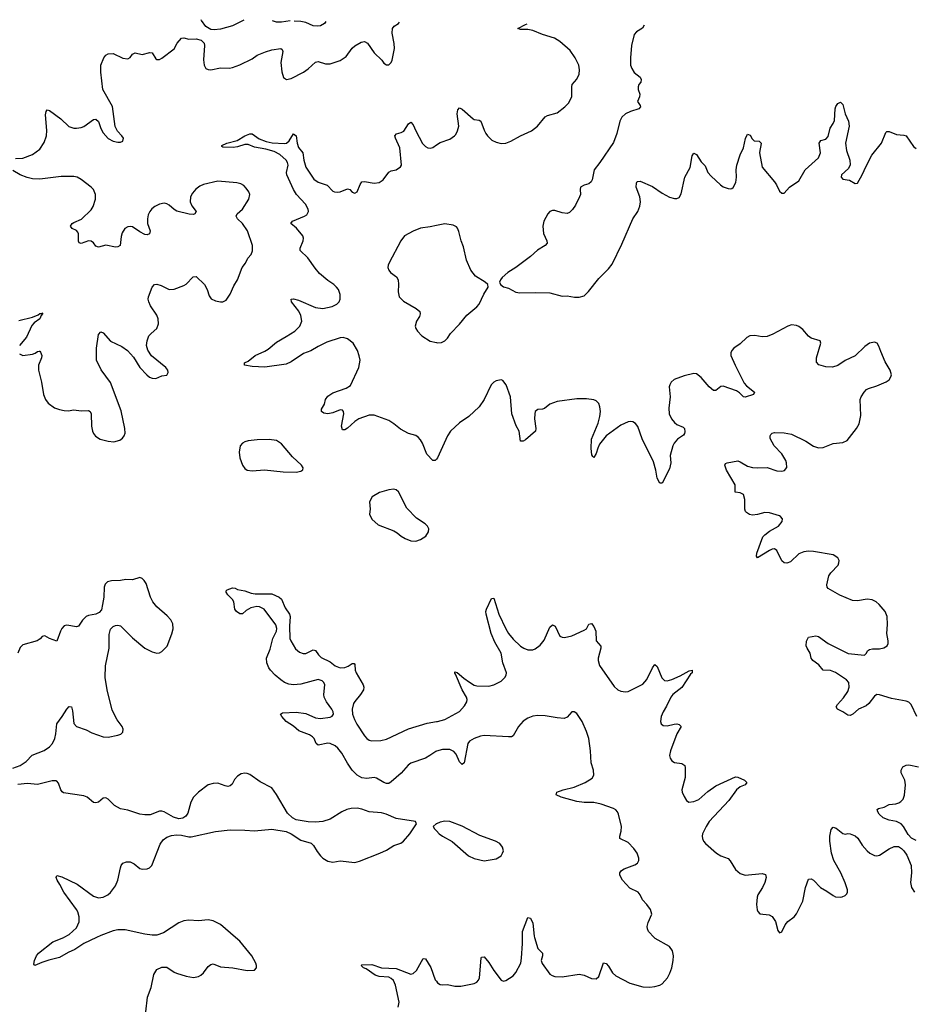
# Model space of a CAD drawing. Header units: inches. Extents: x 1694897 to 1849880, y 907231 to 1017944.
# Tile 68 of 171: x 1746585 to 1753916, y 1009452 to 1017522. Entities that reach past the tile are written whole.
import ezdxf

# ---------------------------------------------------------------- set-up
doc = ezdxf.new("R2010")
doc.units = ezdxf.units.IN
doc.header["$MEASUREMENT"] = 0
for name, color, linetype in [('B7040', 7, 'Continuous'), ('B7041', 7, 'Continuous'), ('B7050', 7, 'Continuous'), ('B7051', 7, 'Continuous')]:
    doc.layers.add(name, color=color, linetype=linetype)

msp = doc.modelspace()

# ---------------------------------------------------------------- linework, layer by layer
at = {"layer": 'B7040', "color": 6}
for points, elevation in [([(1747214.4, 1010000), (1747111.9, 1009950), (1747037.8, 1009902.2), (1746982.4, 1009877.6), (1746910, 1009835.3), (1746825, 1009815), (1746765.1, 1009794.9), (1746709.7, 1009769.7), (1746702, 1009782), (1746705.3, 1009810), (1746722.8, 1009850), (1746739.8, 1009870), (1746856.3, 1009963.7), (1746946, 1010000)], 800), ([(1747618.3, 1009390), (1747631.8, 1009510), (1747661.7, 1009590), (1747683.5, 1009696.5), (1747710, 1009738.3), (1747750, 1009757.2), (1747790, 1009756), (1747850, 1009714.8), (1747870, 1009706), (1747950, 1009682.2), (1748010, 1009671.9), (1748050, 1009680.2), (1748070, 1009691.3), (1748090, 1009710.3), (1748130, 1009762.9), (1748150, 1009777.8), (1748170, 1009782.7), (1748230, 1009760.2), (1748331.1, 1009751.1), (1748450, 1009730.3), (1748507.8, 1009732.2), (1748525.1, 1009750), (1748526.3, 1009770), (1748519.8, 1009790), (1748486.6, 1009850), (1748390, 1009969.8), (1748354.8, 1010000)], 800), ([(1749686.6, 1009430), (1749694.3, 1009470), (1749665.9, 1009610), (1749648.5, 1009648.5), (1749630, 1009664.7), (1749610, 1009674.2), (1749530, 1009679.5), (1749498.9, 1009690), (1749423.3, 1009743.3), (1749403, 1009750), (1749384.2, 1009770), (1749390, 1009774.9), (1749470, 1009778), (1749550, 1009750.1), (1749670, 1009746.2), (1749790, 1009698.5), (1749810, 1009704), (1749836.1, 1009730), (1749890, 1009827.8), (1749910, 1009824), (1749952.8, 1009752.8), (1749990, 1009652.9), (1750000, 1009640.6)], 700)]:
    msp.add_lwpolyline(points, dxfattribs=dict(at, elevation=elevation))
at = {"layer": 'B7041', "color": 6}
for points, elevation in [([(1746550, 1016383.1), (1746610, 1016386.2), (1746690, 1016416.6), (1746750, 1016461.1), (1746786.2, 1016513.8), (1746805.4, 1016570), (1746807.7, 1016612.3), (1746797.8, 1016742.2), (1746801.6, 1016770), (1746810, 1016783.5), (1746830, 1016777.7), (1746923.4, 1016710), (1746987.5, 1016647.5), (1747030, 1016632.8), (1747050, 1016631.3), (1747090, 1016637.3), (1747110, 1016646), (1747190, 1016704.5), (1747210, 1016705.5), (1747230, 1016687.5), (1747250.1, 1016630.1), (1747270, 1016593.6), (1747310, 1016546.9), (1747350, 1016526.9), (1747390, 1016518), (1747410, 1016517.6), (1747430, 1016525.5), (1747435.1, 1016550), (1747422.6, 1016570), (1747387.6, 1016607.6), (1747366.8, 1016646.8), (1747344.8, 1016810), (1747266, 1016950), (1747250.6, 1017090.6), (1747251, 1017150), (1747275.1, 1017210), (1747290, 1017229.7), (1747310, 1017242.6), (1747350, 1017245.1), (1747430, 1017205.8), (1747470, 1017200.8), (1747490, 1017212.3), (1747510, 1017238.8), (1747530, 1017250.5), (1747590, 1017235.1), (1747651.8, 1017251.8), (1747670, 1017248.6), (1747701.9, 1017201.9), (1747710, 1017196.2), (1747730, 1017196.3), (1747750, 1017206.4), (1747850, 1017283.7), (1747874.5, 1017330), (1747910, 1017369.6), (1747930, 1017372.8), (1747970, 1017363.1), (1748030, 1017364.4), (1748073.4, 1017353.4), (1748095.4, 1017330), (1748099.6, 1017310), (1748091.6, 1017191.6), (1748096, 1017150), (1748110, 1017122.3), (1748130, 1017112.2), (1748150, 1017111), (1748230, 1017126.9), (1748304.2, 1017124.2), (1748330, 1017129.1), (1748390, 1017151.6), (1748490, 1017201.6), (1748530.4, 1017229.6), (1748600.6, 1017259.4), (1748650, 1017274.4), (1748725.1, 1017285.1), (1748736.8, 1017276.8), (1748740.5, 1017260.5), (1748723.9, 1017170), (1748733.1, 1017093.1), (1748746.8, 1017046.8), (1748770.2, 1017030.2), (1748810, 1017039.8), (1748910, 1017092.1), (1748950, 1017119.9), (1749010, 1017174.2), (1749030, 1017178), (1749090, 1017161.1), (1749130, 1017159), (1749210, 1017186.4), (1749259.6, 1017220.4), (1749310.6, 1017289.4), (1749330, 1017306.4), (1749383.4, 1017336.6), (1749410, 1017342.8), (1749436.4, 1017330), (1749490, 1017249.6), (1749551.3, 1017190), (1749570, 1017165.7), (1749590, 1017150.3), (1749610, 1017152), (1749628, 1017172), (1749636.5, 1017190), (1749655.7, 1017284.3), (1749654.4, 1017325.6), (1749638.1, 1017410), (1749640.8, 1017450), (1749652.9, 1017467.1), (1749688.7, 1017491.3), (1749697.3, 1017499.9)], 800), ([(1748421.5, 1017516.4), (1748410, 1017512.1), (1748330, 1017471.7), (1748230, 1017443), (1748177.5, 1017437.5), (1748150, 1017442.2), (1748110, 1017466.2), (1748074.6, 1017514.6), (1748071.6, 1017521.5)], 800), ([(1748801.5, 1017510.9), (1748730, 1017501.9), (1748690, 1017502.4), (1748655.9, 1017513)], 800), ([(1749093.4, 1017507.1), (1749082.2, 1017490), (1749050, 1017472.3), (1749028.2, 1017468.2), (1748990, 1017470.2), (1748930, 1017498.5), (1748890, 1017506.9), (1748834.1, 1017510.5)], 800), ([(1750000, 1013919.1), (1749990, 1013908.3), (1749970, 1013908.1), (1749921.8, 1013961.8), (1749886.6, 1014050), (1749870, 1014077.3), (1749850, 1014098.8), (1749830, 1014113.1), (1749771.2, 1014131.2), (1749704.8, 1014164.8), (1749650, 1014209.9), (1749610, 1014235.5), (1749490, 1014281.2), (1749450, 1014281.4), (1749364.6, 1014250), (1749330, 1014228.3), (1749270, 1014172.7), (1749250, 1014159.4), (1749230, 1014159.1), (1749223.4, 1014190), (1749240.6, 1014290), (1749237.8, 1014310), (1749230, 1014320.7), (1749210, 1014324.2), (1749150, 1014299.6), (1749110.3, 1014290.3), (1749077.2, 1014297.2), (1749058.1, 1014310), (1749057, 1014330), (1749082, 1014370), (1749091.5, 1014410), (1749110, 1014435.7), (1749150, 1014462.2), (1749259.6, 1014500.4), (1749296.5, 1014523.5), (1749364.4, 1014670), (1749374.4, 1014730), (1749367.9, 1014767.9), (1749352.4, 1014810), (1749317.8, 1014870), (1749270, 1014906.7), (1749236.8, 1014916.8), (1749210, 1014915.2), (1749101.8, 1014878.2), (1749030, 1014842.8), (1748972, 1014808), (1748910, 1014785.5), (1748810, 1014717.1), (1748770, 1014697.7), (1748593.5, 1014673.5), (1748490, 1014678), (1748427.3, 1014690), (1748426.2, 1014710), (1748456.4, 1014723.6), (1748513.5, 1014770), (1748595.1, 1014804.9), (1748620, 1014820), (1748690, 1014879.4), (1748770, 1014923.8), (1748840.8, 1014970), (1748881, 1015010), (1748895.7, 1015050), (1748890, 1015097.4), (1748873.6, 1015133.6), (1748812.1, 1015210), (1748808.8, 1015231.2), (1748830, 1015233.4), (1748870, 1015222.1), (1749010, 1015163.3), (1749070, 1015153.4), (1749146.9, 1015170), (1749184.6, 1015190), (1749201.7, 1015210), (1749209.9, 1015230), (1749211.4, 1015270), (1749196.5, 1015310), (1749181.3, 1015330), (1749159.6, 1015350), (1749110, 1015383.3), (1749042.6, 1015442.6), (1749005.2, 1015485.2), (1748946.7, 1015570), (1748882.9, 1015630), (1748882.4, 1015650), (1748908.4, 1015710), (1748911.5, 1015730), (1748905, 1015750), (1748853.8, 1015813.8), (1748807.5, 1015850), (1748821.3, 1015870), (1748918.9, 1015910), (1748937.2, 1015922.8), (1748951.4, 1015948.6), (1748949.9, 1015970), (1748927.1, 1016010), (1748852.1, 1016090), (1748828.1, 1016130), (1748774.9, 1016250), (1748771.8, 1016270), (1748784.7, 1016330), (1748780.5, 1016350), (1748768.8, 1016370), (1748716.3, 1016416.3), (1748670, 1016441.5), (1748601.4, 1016461.4), (1748510, 1016476.4), (1748458.1, 1016498.1), (1748430, 1016498.3), (1748370, 1016479), (1748333.7, 1016473.7), (1748250, 1016478), (1748242.4, 1016482.4), (1748240.7, 1016490), (1748281.6, 1016510), (1748367.9, 1016532.1), (1748430.8, 1016570), (1748470, 1016587.1), (1748490, 1016586.4), (1748546.2, 1016546.2), (1748603.6, 1016523.6), (1748653.4, 1016513.4), (1748753.7, 1016506.3), (1748770.2, 1016509.8), (1748792.2, 1016527.8), (1748830, 1016586.2), (1748850, 1016570.4), (1748857.8, 1016510), (1748870, 1016473.9), (1748905.7, 1016430), (1748912.1, 1016370), (1748930, 1016312.5), (1748995.6, 1016215.6), (1749030, 1016188.9), (1749104.1, 1016164.1), (1749150, 1016115.3), (1749163.7, 1016110), (1749190, 1016107.9), (1749210, 1016112), (1749270, 1016135.9), (1749289, 1016129), (1749310, 1016109.2), (1749330, 1016099.7), (1749350, 1016110.2), (1749375.9, 1016170), (1749390, 1016191.7), (1749410, 1016195.6), (1749490, 1016180.9), (1749530, 1016186.1), (1749564.2, 1016210), (1749610, 1016273.1), (1749630, 1016283.2), (1749670, 1016292.2), (1749705.5, 1016314.5), (1749714.2, 1016330), (1749699.7, 1016470), (1749663.9, 1016550), (1749660.2, 1016570), (1749673.4, 1016586.6), (1749710, 1016596.3), (1749731.5, 1016608.5), (1749770, 1016669.2), (1749790, 1016682.8), (1749810, 1016660.8), (1749830.9, 1016610.9), (1749886.2, 1016506.2), (1749910, 1016482.3), (1749930, 1016472.3), (1749951, 1016469), (1749970, 1016475.1), (1750000, 1016495.3)], 700), ([(1746583.4, 1014783.4), (1746610, 1014770.6), (1746690, 1014780.5), (1746711.9, 1014788.1), (1746730, 1014801.5), (1746744.2, 1014804.2), (1746750, 1014805.2), (1746756.5, 1014796.5), (1746765.5, 1014770), (1746764.4, 1014750), (1746739.1, 1014690), (1746738.7, 1014650), (1746764.7, 1014550), (1746781.4, 1014450), (1746796.1, 1014410), (1746817.7, 1014377.7), (1746870, 1014340.7), (1746910, 1014326), (1746950, 1014318.1), (1746983, 1014317), (1747030, 1014323.8), (1747090, 1014316.6), (1747150, 1014319.6), (1747162.6, 1014310), (1747170.8, 1014290.8), (1747174, 1014190), (1747181.5, 1014150), (1747190.1, 1014130), (1747207.4, 1014107.4), (1747243.7, 1014083.7), (1747310, 1014066.3), (1747357.6, 1014062.4), (1747405.4, 1014074.6), (1747428.8, 1014091.2), (1747441, 1014110), (1747448, 1014132), (1747447.5, 1014170), (1747416.1, 1014316.1), (1747330, 1014546.8), (1747252.9, 1014652.9), (1747214.1, 1014730), (1747213.6, 1014830), (1747230, 1014942.3), (1747250, 1014963.5), (1747270, 1014955.7), (1747330, 1014886.2), (1747422.2, 1014842.2), (1747469.2, 1014809.2), (1747516.5, 1014756.5), (1747570, 1014671.8), (1747628.1, 1014610), (1747650, 1014593), (1747670, 1014583.2), (1747700.4, 1014579.6), (1747750, 1014602.4), (1747790.9, 1014609.1), (1747803, 1014630), (1747799.8, 1014650), (1747783.9, 1014670), (1747666, 1014766), (1747634.4, 1014814.4), (1747622.9, 1014850), (1747628.8, 1014890), (1747644.4, 1014930), (1747661.3, 1014950), (1747709.9, 1014990), (1747722.5, 1015030), (1747719.5, 1015070), (1747710, 1015101), (1747657.7, 1015177.7), (1747643, 1015210), (1747639.1, 1015230), (1747639.9, 1015250), (1747670, 1015329.4), (1747689.4, 1015350.6), (1747710, 1015352.9), (1747743, 1015343), (1747810, 1015309.5), (1747850, 1015313.1), (1747930, 1015341.8), (1747950, 1015354.6), (1748007, 1015413), (1748030, 1015416.4), (1748100.1, 1015350), (1748122.1, 1015310), (1748138.5, 1015258.5), (1748154.6, 1015234.6), (1748190, 1015216.3), (1748230, 1015209.3), (1748250, 1015209.3), (1748276.2, 1015223.8), (1748310, 1015272.1), (1748339.9, 1015340.1), (1748370.9, 1015389.1), (1748406.8, 1015490), (1748434.5, 1015525.5), (1748454.1, 1015565.9), (1748481.8, 1015598.2), (1748493, 1015627), (1748493, 1015670), (1748451.2, 1015790), (1748411.2, 1015850), (1748369.1, 1015890), (1748359.7, 1015910), (1748367.9, 1015930), (1748411.5, 1015970), (1748463.9, 1016050), (1748469.9, 1016089.9), (1748463.2, 1016110), (1748441.8, 1016141.8), (1748421.7, 1016161.7), (1748396.2, 1016176.2), (1748363.8, 1016183.8), (1748210, 1016197.2), (1748090, 1016169.5), (1748062.5, 1016157.5), (1748027.1, 1016132.9), (1748000.4, 1016099.6), (1747986, 1016070), (1747981.1, 1016030), (1747995.1, 1015995.1), (1748030.5, 1015950), (1748021.3, 1015930), (1748010, 1015925.5), (1747973.3, 1015926.7), (1747872.2, 1015952.2), (1747850, 1015964.9), (1747810, 1016002.7), (1747790, 1016013.4), (1747770, 1016017), (1747730.8, 1016009.2), (1747691.5, 1015990), (1747668.5, 1015971.5), (1747650.3, 1015949.7), (1747638.1, 1015921.9), (1747631.4, 1015890), (1747631.7, 1015850), (1747652.9, 1015790), (1747650, 1015766), (1747630, 1015758.1), (1747610, 1015761.7), (1747570, 1015781.9), (1747510, 1015823.9), (1747490, 1015827.6), (1747470, 1015823.4), (1747446.5, 1015810), (1747424.2, 1015775.8), (1747415.7, 1015744.3), (1747407.3, 1015670), (1747390, 1015660.4), (1747370, 1015658.5), (1747290, 1015674.9), (1747230, 1015656.8), (1747210, 1015666.5), (1747190, 1015692.3), (1747170, 1015707.2), (1747150, 1015709.1), (1747090, 1015687.4), (1747071.8, 1015691.8), (1747067.2, 1015707.2), (1747065.8, 1015765.8), (1747060.1, 1015780.1), (1747050, 1015793.2), (1747015.3, 1015810), (1747002.3, 1015830), (1747016.3, 1015850), (1747030, 1015858.8), (1747092.3, 1015887.7), (1747170, 1015964.1), (1747188.2, 1015990), (1747206, 1016050), (1747205.6, 1016090), (1747190, 1016129.9), (1747171.2, 1016150), (1747090, 1016211.6), (1747055.2, 1016230), (1747030, 1016236.5), (1746924, 1016236), (1746750, 1016213.2), (1746690, 1016217.1), (1746647.5, 1016227.5), (1746590, 1016251.3), (1746530, 1016284.6)], 800), ([(1750000, 1015833.8), (1749950, 1015823.2), (1749870, 1015811.9), (1749810, 1015789.1), (1749739.5, 1015750), (1749707.5, 1015710), (1749613.4, 1015530), (1749605, 1015510), (1749603.1, 1015490), (1749609.1, 1015470), (1749623.8, 1015450), (1749673.3, 1015413.3), (1749687.4, 1015390), (1749690.4, 1015350), (1749685.2, 1015290), (1749695, 1015250), (1749730, 1015215.3), (1749835.1, 1015155.1), (1749863.5, 1015130), (1749867.3, 1015110), (1749861.5, 1015090), (1749837.2, 1015050), (1749826.4, 1015010), (1749831.6, 1014990), (1749844.1, 1014970), (1749879.4, 1014930), (1749950, 1014888.1), (1750000, 1014876.4)], 700), ([(1746577.4, 1015057.4), (1746690, 1015082.2), (1746737.2, 1015102.8), (1746750, 1015113.1), (1746766.3, 1015113.7), (1746770, 1015119.3), (1746774.5, 1015114.5), (1746761.9, 1015098.1), (1746750, 1015069.9), (1746702.7, 1015037.3), (1746683.8, 1015016.2), (1746641, 1014919), (1746584.4, 1014850)], 800), ([(1746530, 1011388.1), (1746590, 1011410.6), (1746638.3, 1011441.7), (1746687.1, 1011492.9), (1746786.5, 1011533.5), (1746830, 1011562.2), (1746854.2, 1011590), (1746873.8, 1011630), (1746882.2, 1011670), (1746889.6, 1011750.4), (1746933.2, 1011810), (1746970, 1011870.2), (1746990, 1011891.7), (1747010.2, 1011890), (1747018, 1011858), (1747030, 1011753.4), (1747050, 1011727.8), (1747130, 1011701.7), (1747176.5, 1011676.5), (1747270, 1011643.2), (1747310, 1011641.3), (1747390, 1011657.3), (1747413.6, 1011666.4), (1747430, 1011682.4), (1747433.4, 1011706.6), (1747423.7, 1011730), (1747383.2, 1011783.2), (1747343.5, 1011863.5), (1747301.1, 1012030), (1747286.2, 1012130), (1747286.9, 1012226.9), (1747318.6, 1012370), (1747317.2, 1012482.8), (1747330, 1012527.3), (1747350, 1012548.9), (1747370, 1012557.8), (1747390, 1012559), (1747410, 1012552.9), (1747510, 1012456.6), (1747610, 1012370.3), (1747670, 1012339.6), (1747710, 1012328.9), (1747730, 1012332.2), (1747750, 1012344.4), (1747793.8, 1012386.2), (1747832.5, 1012487.5), (1747842.8, 1012530), (1747840.4, 1012570), (1747823.2, 1012603.2), (1747794.5, 1012634.5), (1747708.4, 1012708.4), (1747677.3, 1012750), (1747658.1, 1012790), (1747620.3, 1012900.3), (1747606.1, 1012926.1), (1747590, 1012942), (1747570, 1012949.1), (1747510, 1012931.3), (1747454.4, 1012934.4), (1747410, 1012924.9), (1747336.3, 1012923.7), (1747305.8, 1012914.2), (1747285.7, 1012894.3), (1747277.4, 1012870), (1747273.4, 1012790), (1747264.8, 1012730), (1747254.4, 1012685.6), (1747237.3, 1012662.7), (1747210, 1012649.4), (1747150, 1012638.6), (1747130, 1012629.9), (1747099.4, 1012600.6), (1747066.7, 1012550), (1747050, 1012544.9), (1746970, 1012558.7), (1746950, 1012554), (1746930, 1012531.2), (1746919.3, 1012510), (1746890, 1012429.4), (1746830, 1012449.8), (1746790, 1012470.9), (1746770, 1012466.2), (1746753.2, 1012446.8), (1746728.9, 1012430), (1746610, 1012397.3), (1746590, 1012377.4), (1746569.8, 1012330.2)], 800), ([(1750000, 1011526.4), (1749995, 1011525), (1749946.2, 1011490), (1749910, 1011470.5), (1749790, 1011428.1), (1749767.7, 1011412.3), (1749710, 1011347.4), (1749630, 1011275.7), (1749610, 1011262.7), (1749590, 1011262.7), (1749570, 1011268.9), (1749510, 1011305.2), (1749490, 1011310.4), (1749430, 1011303.4), (1749390, 1011307.1), (1749351.2, 1011330), (1749310, 1011371.2), (1749270, 1011427.2), (1749225.2, 1011510), (1749191.2, 1011551.2), (1749170, 1011569.6), (1749130, 1011590.7), (1749110, 1011592.3), (1749030, 1011575.8), (1749015.8, 1011590), (1748999.4, 1011630), (1748984.8, 1011644.8), (1748959.8, 1011659.8), (1748873.5, 1011693.5), (1748830, 1011730.6), (1748770, 1011769.8), (1748733.6, 1011810), (1748722.5, 1011830), (1748739.5, 1011840.5), (1748850, 1011845.8), (1748930, 1011836.3), (1749010, 1011799.7), (1749050, 1011793.1), (1749130, 1011804.7), (1749145.7, 1011814.3), (1749155.9, 1011830), (1749154.2, 1011850), (1749144.1, 1011870), (1749098.2, 1011930), (1749079.2, 1011970), (1749076.8, 1011990), (1749084.6, 1012070), (1749077.2, 1012090), (1749063.3, 1012103.3), (1749030, 1012112.7), (1748890, 1012076.8), (1748830, 1012071.4), (1748790, 1012074.9), (1748754.1, 1012090), (1748725.9, 1012110), (1748677.6, 1012150), (1748639.6, 1012190), (1748625.8, 1012210), (1748609.2, 1012250), (1748606.3, 1012290), (1748636.9, 1012363.1), (1748659, 1012450), (1748689.3, 1012510), (1748691.2, 1012531.2), (1748683.1, 1012563.1), (1748589.5, 1012689.5), (1748550.9, 1012710.9), (1748527.9, 1012712.1), (1748478.5, 1012701.5), (1748440.8, 1012679.2), (1748410, 1012652.4), (1748390, 1012651.1), (1748361, 1012670), (1748348, 1012690), (1748339.5, 1012750), (1748330, 1012769), (1748290, 1012809.3), (1748277.2, 1012830), (1748278, 1012842), (1748286, 1012850), (1748330, 1012864.7), (1748350, 1012862), (1748370, 1012851.3), (1748430, 1012842), (1748482.5, 1012822.5), (1748515.6, 1012815.6), (1748650, 1012816.1), (1748710, 1012788.4), (1748730, 1012772.6), (1748760.7, 1012700.7), (1748795, 1012650), (1748800.9, 1012630), (1748795.6, 1012550), (1748799.9, 1012450), (1748805.7, 1012430), (1748846.4, 1012366.4), (1748877.4, 1012337.4), (1748907, 1012327), (1748930, 1012327.2), (1748990, 1012356.5), (1749010, 1012351.8), (1749034.9, 1012314.9), (1749055.7, 1012295.7), (1749130, 1012258.1), (1749170, 1012226.2), (1749210, 1012210.3), (1749250, 1012212), (1749276.9, 1012223.1), (1749310, 1012246.4), (1749325.1, 1012245.1), (1749330, 1012237.3), (1749333.8, 1012190), (1749341.4, 1012170), (1749399.4, 1012070), (1749405.9, 1012050), (1749401.3, 1012030), (1749378, 1011990), (1749330, 1011934.2), (1749321.5, 1011918.5), (1749310.7, 1011870), (1749313.5, 1011830), (1749327.5, 1011787.5), (1749347.3, 1011747.3), (1749410, 1011652.3), (1749430.1, 1011630), (1749450, 1011617.6), (1749470, 1011611.9), (1749544.8, 1011615.2), (1749590, 1011624.8), (1749770, 1011709.7), (1749923.6, 1011756.4), (1750000, 1011768.7)], 700), ([(1746946, 1010000), (1746950, 1010001.6), (1746990, 1010025.2), (1747050, 1010079.2), (1747072.7, 1010127.3), (1747073.4, 1010170), (1747061.2, 1010210), (1747050.4, 1010230.4), (1746946.1, 1010370), (1746914.9, 1010434.9), (1746891.5, 1010470), (1746884.2, 1010490), (1746890, 1010508), (1746930, 1010496.3), (1747055.6, 1010435.6), (1747190, 1010337.5), (1747230, 1010325.4), (1747270, 1010330.8), (1747307.7, 1010350), (1747330, 1010369.4), (1747370, 1010422.6), (1747388.3, 1010470), (1747409.9, 1010570.1), (1747417.2, 1010590), (1747431.1, 1010608.9), (1747459.4, 1010620.6), (1747490, 1010619.4), (1747523.5, 1010603.5), (1747570, 1010564.6), (1747590, 1010558.9), (1747630, 1010561.4), (1747650, 1010569.4), (1747667.3, 1010590), (1747736.7, 1010763.4), (1747761.1, 1010798.9), (1747790, 1010822.7), (1747830, 1010836.6), (1747870, 1010841), (1747910, 1010838.3), (1747970, 1010824.7), (1747990, 1010825.4), (1748190, 1010867), (1748310, 1010881.4), (1748430, 1010879.7), (1748510, 1010873.4), (1748650, 1010886.2), (1748767.4, 1010867.4), (1748810, 1010847.9), (1748890, 1010797.4), (1748972.8, 1010772.8), (1748992.5, 1010752.5), (1749023.1, 1010703.1), (1749050.1, 1010670.1), (1749070.3, 1010650), (1749110, 1010626.4), (1749150, 1010618), (1749210, 1010627), (1749330, 1010615.2), (1749370, 1010625.6), (1749536.3, 1010690), (1749590, 1010714.2), (1749650, 1010752.5), (1749708.4, 1010771.6), (1749730, 1010789.1), (1749782.8, 1010850), (1749838, 1010930), (1749828.7, 1010950), (1749670, 1010973.7), (1749588.8, 1011010), (1749550, 1011022.5), (1749450, 1011029), (1749389.6, 1011050.4), (1749350, 1011059.2), (1749302.4, 1011057.6), (1749266, 1011050), (1749225.5, 1011030), (1749130.2, 1010970), (1749070, 1010950.9), (1749010, 1010945.8), (1748950, 1010947.2), (1748850, 1010965.3), (1748820.6, 1010980.6), (1748778.9, 1011018.9), (1748690, 1011171), (1748650, 1011225.1), (1748555.4, 1011275.4), (1748470, 1011335.3), (1748450, 1011344.2), (1748430, 1011346.6), (1748398.8, 1011341.2), (1748370, 1011323.1), (1748346.5, 1011293.5), (1748324.9, 1011255.1), (1748310, 1011242), (1748290, 1011238), (1748270, 1011241.8), (1748210, 1011263.2), (1748170, 1011262.5), (1748130, 1011249.8), (1748048.9, 1011190), (1748010.2, 1011150), (1747987.8, 1011110), (1747962, 1011018), (1747945.7, 1010994.3), (1747921.7, 1010978.3), (1747890, 1010972.1), (1747845.2, 1010985.2), (1747770, 1011029.8), (1747750, 1011035.6), (1747730, 1011036), (1747654.9, 1011005.1), (1747610, 1011004), (1747570, 1011009.8), (1747470, 1011043.9), (1747410, 1011054.7), (1747362.1, 1011082.1), (1747310, 1011133.3), (1747290, 1011143.9), (1747270, 1011141), (1747230, 1011109.3), (1747210, 1011102.7), (1747190, 1011106.5), (1747136.8, 1011150), (1747110, 1011161.1), (1746944.5, 1011184.5), (1746932.6, 1011192.6), (1746921.4, 1011210), (1746903.5, 1011263.5), (1746890, 1011280.8), (1746883.1, 1011283.1), (1746850, 1011283), (1746730, 1011254.8), (1746650, 1011261.3), (1746570, 1011254.8)], 800), ([(1750000, 1010931.2), (1749997.3, 1010930), (1749974, 1010910), (1749984.4, 1010890), (1750000, 1010873.4)], 800), ([(1748354.8, 1010000), (1748230, 1010107), (1748170, 1010135.6), (1748130, 1010143.4), (1748050, 1010136.5), (1747970, 1010141.7), (1747930, 1010137.4), (1747890, 1010119.4), (1747763.3, 1010036.7), (1747710, 1010017.4), (1747670, 1010017.9), (1747610, 1010026.8), (1747450, 1010063.4), (1747390, 1010062.2), (1747350, 1010053.9), (1747250, 1010017.3), (1747214.4, 1010000)], 800)]:
    msp.add_lwpolyline(points, dxfattribs=dict(at, elevation=elevation))
at = {"layer": 'B7041', "color": 6, "elevation": 800}
for points in [[(1748630, 1014081.7), (1748530, 1014078.3), (1748458, 1014070), (1748430, 1014062.6), (1748410, 1014051.3), (1748391.6, 1014028.4), (1748382.8, 1013977.2), (1748390.1, 1013930), (1748410.9, 1013870), (1748430, 1013842.9), (1748450, 1013828.8), (1748490, 1013823.9), (1748590, 1013832.4), (1748743.1, 1013816.9), (1748850, 1013813.7), (1748890, 1013820.5), (1748906.3, 1013833.7), (1748907, 1013850), (1748894, 1013870), (1748820, 1013940), (1748730, 1014045.8), (1748690, 1014074.1)], [(1749650, 1013672.9), (1749610, 1013668.7), (1749532.3, 1013647.7), (1749473, 1013610), (1749452.4, 1013570), (1749458, 1013510), (1749450.4, 1013470), (1749470, 1013428.2), (1749522.7, 1013382.7), (1749650, 1013332.9), (1749677, 1013317), (1749710, 1013288.8), (1749744, 1013270), (1749790, 1013250.4), (1749830, 1013248.7), (1749870, 1013261.3), (1749912, 1013290), (1749934.6, 1013325.4), (1749938, 1013350), (1749927.6, 1013370), (1749907.6, 1013390), (1749836, 1013436), (1749757.8, 1013517.8), (1749690, 1013652.6), (1749669.8, 1013669.8)]]:
    msp.add_lwpolyline(points, close=True, dxfattribs=at)
at = {"layer": 'B7050', "color": 6, "elevation": 700}
for points in [[(1750000, 1009640.6), (1750010, 1009628.3), (1750030, 1009615.6), (1750050, 1009611.8), (1750090, 1009613.2), (1750150, 1009601.6), (1750200.5, 1009599.5), (1750310, 1009623.5), (1750330, 1009632.6), (1750345.6, 1009650), (1750352.8, 1009670), (1750367.5, 1009830), (1750370, 1009837.6), (1750390, 1009841.3), (1750430, 1009795), (1750469.6, 1009730), (1750530, 1009649.1), (1750550, 1009640.7), (1750570, 1009646.2), (1750630, 1009686.4), (1750650, 1009713.9), (1750690.3, 1009789.7), (1750697.3, 1009830), (1750705.3, 1009950), (1750705.7, 1010000)], [(1750803.4, 1010000), (1750830, 1009910.2), (1750868.1, 1009870), (1750868.4, 1009850), (1750859.2, 1009810), (1750865.5, 1009785.5), (1750930, 1009699), (1750947.3, 1009687.3), (1750970, 1009680.1), (1751030, 1009678.1), (1751170, 1009698), (1751210, 1009690.1), (1751270, 1009663.9), (1751310, 1009661), (1751330, 1009679.6), (1751370, 1009791.2), (1751390, 1009787.8), (1751410, 1009764.2), (1751443.4, 1009710), (1751470, 1009685.1), (1751584.6, 1009624.6), (1751690, 1009595.3), (1751750, 1009593.5), (1751790, 1009597.9), (1751830, 1009609.5), (1751850, 1009621.1), (1751893.1, 1009670), (1751913.6, 1009706.4), (1751928.9, 1009750), (1751939.5, 1009810), (1751941.3, 1009850), (1751934.5, 1009890), (1751910, 1009924.9), (1751791.9, 1009991.9), (1751784.5, 1010000)]]:
    msp.add_lwpolyline(points, dxfattribs=at)
at = {"layer": 'B7051', "color": 6}
for points, elevation in [([(1750000, 1016495.3), (1750030, 1016515.5), (1750110, 1016543.3), (1750149.2, 1016570), (1750158.2, 1016581.8), (1750173.7, 1016610), (1750184.7, 1016650), (1750170.7, 1016749.3), (1750176.7, 1016783.3), (1750190, 1016799.3), (1750210, 1016787.5), (1750300.2, 1016710), (1750310, 1016704.3), (1750350, 1016698.6), (1750363.2, 1016690), (1750390, 1016615.3), (1750403.5, 1016590), (1750418, 1016570), (1750454.8, 1016534.8), (1750490, 1016517.1), (1750530, 1016507.8), (1750570, 1016510.9), (1750610, 1016526.9), (1750689.8, 1016570), (1750779.2, 1016610), (1750828.7, 1016650), (1750890, 1016724.9), (1750910, 1016736.1), (1750990, 1016758.9), (1751053.5, 1016806.5), (1751081.3, 1016838.7), (1751109.8, 1016890), (1751108.6, 1016970), (1751112.8, 1016990), (1751150, 1017033.2), (1751170, 1017074), (1751172.5, 1017110), (1751166.9, 1017150), (1751138, 1017210), (1751095, 1017270), (1751010, 1017342.9), (1750967.5, 1017370), (1750870, 1017399.9), (1750790, 1017434.2), (1750750, 1017440.4), (1750690, 1017440.9), (1750666.3, 1017450), (1750730, 1017483), (1750743.1, 1017487.4)], 700), ([(1751702.9, 1017475.7), (1751687.3, 1017452.7), (1751639, 1017421), (1751620.9, 1017399.1), (1751597.9, 1017310), (1751589.4, 1017210), (1751591.5, 1017150), (1751600.8, 1017120.8), (1751620.2, 1017090), (1751668.6, 1017050), (1751677.5, 1017030), (1751674.6, 1017010), (1751659.7, 1016990), (1751652, 1016970), (1751651.8, 1016950), (1751666, 1016910), (1751664, 1016890), (1751648.7, 1016850), (1751670, 1016819.1), (1751672.9, 1016807.1), (1751658, 1016790), (1751590, 1016768.3), (1751550.3, 1016750), (1751518.3, 1016721.7), (1751502.7, 1016690), (1751478.5, 1016590), (1751450, 1016516.2), (1751340.2, 1016350), (1751293.4, 1016290), (1751277.4, 1016210), (1751268.2, 1016191.8), (1751250, 1016176.8), (1751210, 1016165.8), (1751181.8, 1016150), (1751177.4, 1016130), (1751179.8, 1016090), (1751172.9, 1016070), (1751139.5, 1016000.5), (1751115, 1015965), (1751090, 1015941.5), (1751070, 1015934.2), (1751030, 1015938.7), (1750970, 1015957.6), (1750950, 1015957.8), (1750930, 1015948.9), (1750913.4, 1015930), (1750880.5, 1015870), (1750870.9, 1015830), (1750877.3, 1015770), (1750904.2, 1015710), (1750906.7, 1015690), (1750891.3, 1015670), (1750827.7, 1015632.3), (1750770, 1015580.7), (1750650.1, 1015489.9), (1750584.6, 1015450), (1750539.5, 1015410), (1750523.7, 1015390), (1750515.8, 1015370), (1750524.4, 1015350), (1750550, 1015331.6), (1750590, 1015322), (1750649.5, 1015289.5), (1750683, 1015283), (1750810, 1015286.8), (1750930, 1015284.2), (1751030, 1015254.6), (1751070, 1015257.8), (1751132.7, 1015247.3), (1751170, 1015246.8), (1751210, 1015259), (1751246.4, 1015293.6), (1751330, 1015399.7), (1751410, 1015478.8), (1751441.3, 1015518.7), (1751519, 1015681), (1751609.3, 1015890), (1751651.5, 1015950), (1751668, 1015992), (1751672.9, 1016030), (1751665.8, 1016070), (1751637.9, 1016150), (1751638.9, 1016181.1), (1751645.4, 1016194.6), (1751670, 1016196.8), (1751770, 1016153.2), (1751850, 1016099.2), (1751910, 1016067.8), (1751950, 1016056.6), (1751970, 1016055.9), (1751990, 1016063.2), (1752004.7, 1016095.3), (1752035.8, 1016230), (1752078.1, 1016310), (1752095.3, 1016404.7), (1752110, 1016428.5), (1752130, 1016417.5), (1752170, 1016355.4), (1752202.7, 1016322.7), (1752224.9, 1016270), (1752250, 1016238.7), (1752327.5, 1016167.5), (1752350, 1016152.6), (1752390, 1016137.4), (1752410, 1016134.5), (1752421.1, 1016138.9), (1752432.5, 1016147.5), (1752452.3, 1016187.7), (1752459.6, 1016230), (1752457.5, 1016290), (1752462.7, 1016330), (1752490, 1016414.7), (1752517.3, 1016470), (1752531.5, 1016548.5), (1752550, 1016584), (1752570, 1016576.5), (1752586.1, 1016546.1), (1752604.4, 1016530), (1752645, 1016525), (1752656.3, 1016516.3), (1752660.1, 1016510), (1752659.3, 1016490), (1752649.3, 1016450.7), (1752648.7, 1016430), (1752670, 1016313), (1752770, 1016193.4), (1752787.1, 1016167.1), (1752810, 1016115.5), (1752830, 1016099.5), (1752850, 1016100.4), (1752892, 1016150), (1752970, 1016200.2), (1753021.6, 1016290), (1753131.6, 1016390), (1753147.1, 1016430), (1753137.5, 1016510), (1753141, 1016519), (1753150, 1016531.3), (1753190, 1016541.2), (1753210, 1016564), (1753226.7, 1016633.3), (1753251.4, 1016670), (1753263.3, 1016696.7), (1753268, 1016790), (1753273.5, 1016810), (1753290, 1016835), (1753310, 1016844.6), (1753330, 1016827.2), (1753350.1, 1016750), (1753377.6, 1016690), (1753382.9, 1016650), (1753351.8, 1016510), (1753361.1, 1016450), (1753387.8, 1016370), (1753389.1, 1016330.9), (1753377.7, 1016302.3), (1753319.6, 1016250), (1753315.3, 1016230), (1753330, 1016215.3), (1753386.1, 1016206.1), (1753430, 1016179.3), (1753450, 1016183), (1753490, 1016250.3), (1753520.2, 1016319.8), (1753568.5, 1016410), (1753647.5, 1016510), (1753682.6, 1016597.4), (1753690, 1016605.5), (1753710, 1016606), (1753770, 1016581.5), (1753830, 1016576.3), (1753848.9, 1016568.9), (1753910, 1016482), (1753930, 1016467.1)], 700), ([(1750000, 1014876.4), (1750010, 1014874.1), (1750042.8, 1014877.2), (1750070, 1014889.3), (1750089.9, 1014910.1), (1750116.1, 1014950), (1750190, 1015025.4), (1750250, 1015100.7), (1750330, 1015167), (1750349.2, 1015190), (1750387.1, 1015272.9), (1750424.2, 1015330), (1750420.7, 1015350), (1750399.6, 1015370), (1750319.4, 1015419.4), (1750280.6, 1015470), (1750247.3, 1015550), (1750221, 1015661), (1750202.6, 1015710), (1750184.8, 1015784.8), (1750172.8, 1015812.8), (1750163.6, 1015823.6), (1750137.7, 1015837.7), (1750070, 1015848.6), (1750000, 1015833.8)], 700), ([(1753937.1, 1011810), (1753890.3, 1011910.3), (1753870, 1011928.3), (1753850, 1011936.3), (1753730, 1011957.4), (1753631.5, 1011988.5), (1753610, 1011989.8), (1753590, 1011978.5), (1753543.2, 1011916.8), (1753522.3, 1011897.7), (1753457.5, 1011870), (1753412.9, 1011830), (1753390, 1011820.3), (1753370, 1011822.5), (1753329.5, 1011849.5), (1753286.3, 1011870), (1753276.7, 1011890), (1753286.4, 1011910), (1753336.7, 1011963.3), (1753370, 1012015.3), (1753380.9, 1012050), (1753379, 1012090), (1753361.1, 1012110), (1753270, 1012171.5), (1753230, 1012186.5), (1753169.9, 1012189.9), (1753134.5, 1012234.5), (1753085.7, 1012270), (1753079.2, 1012279.2), (1753071.9, 1012290), (1753061.3, 1012330), (1753037.1, 1012370), (1753030.4, 1012390), (1753032.7, 1012427.3), (1753050, 1012461.5), (1753110, 1012471.2), (1753130, 1012465.9), (1753209.7, 1012409.7), (1753373.8, 1012326.2), (1753506.6, 1012313.4), (1753525.4, 1012330), (1753533.3, 1012350), (1753550, 1012360.9), (1753574, 1012366), (1753630, 1012365.8), (1753667, 1012373), (1753692.7, 1012390), (1753701.1, 1012410), (1753701.5, 1012430), (1753689.8, 1012490), (1753696.2, 1012563.8), (1753692.5, 1012630), (1753677.5, 1012670), (1753627.4, 1012730), (1753603.1, 1012750), (1753570, 1012765.6), (1753530, 1012772.2), (1753450, 1012759.6), (1753410, 1012762.7), (1753304.3, 1012804.3), (1753210, 1012859.9), (1753202, 1012870), (1753199, 1012890), (1753216.3, 1012963.7), (1753231.8, 1012988.2), (1753290.8, 1013050), (1753298.8, 1013070), (1753299.3, 1013090), (1753289.7, 1013110), (1753250, 1013134.9), (1753090, 1013164.3), (1753050, 1013166), (1753010, 1013160.5), (1752970, 1013143.2), (1752900.3, 1013079.7), (1752870, 1013066.4), (1752850, 1013069.2), (1752830, 1013086.7), (1752790, 1013170.7), (1752770, 1013185), (1752750, 1013181.6), (1752730, 1013170.9), (1752629.8, 1013110), (1752623.7, 1013123.7), (1752626.8, 1013150), (1752675.9, 1013284.1), (1752690, 1013300.8), (1752730, 1013330.7), (1752802.9, 1013370), (1752834.2, 1013410), (1752835.3, 1013430), (1752820.5, 1013450), (1752810, 1013455.4), (1752730, 1013480.4), (1752690, 1013482.2), (1752630, 1013466), (1752590, 1013461.5), (1752566.5, 1013466.5), (1752541.8, 1013481.8), (1752533.6, 1013490), (1752526.6, 1013510), (1752526.5, 1013590), (1752517.4, 1013630), (1752490, 1013644.8), (1752448.2, 1013650), (1752446.8, 1013710), (1752376.6, 1013830), (1752362.8, 1013870), (1752370, 1013883), (1752381.7, 1013890), (1752470, 1013904.8), (1752490, 1013898.9), (1752550, 1013863.7), (1752590, 1013851.7), (1752630, 1013847.9), (1752710, 1013852.3), (1752790, 1013825.3), (1752830, 1013821.6), (1752853.4, 1013826.6), (1752870, 1013851), (1752869.5, 1013890), (1752862.5, 1013910), (1752830, 1013964.8), (1752766.8, 1014030), (1752735.1, 1014090), (1752733.8, 1014110), (1752739.4, 1014120.6), (1752750, 1014132.2), (1752770, 1014137.4), (1752850, 1014136.6), (1752910, 1014123.8), (1753027.9, 1014067.9), (1753090, 1014027.1), (1753130, 1014011.9), (1753170, 1014015.6), (1753250, 1014047), (1753330, 1014056.1), (1753366.1, 1014073.9), (1753442, 1014170), (1753464.1, 1014210), (1753478.5, 1014278.5), (1753472.1, 1014407.9), (1753480.5, 1014430), (1753505.6, 1014470), (1753522.9, 1014490), (1753540.3, 1014499.7), (1753610, 1014522), (1753686.3, 1014553.7), (1753710, 1014570.5), (1753724.8, 1014595.3), (1753728.2, 1014611.8), (1753719.3, 1014650), (1753678, 1014718), (1753641.3, 1014801.3), (1753626.5, 1014846.5), (1753610.9, 1014870.9), (1753590, 1014877.4), (1753550, 1014869.7), (1753510, 1014843.1), (1753432.2, 1014767.8), (1753350, 1014728.9), (1753290, 1014687.1), (1753245, 1014675), (1753190, 1014675.2), (1753133, 1014693), (1753113.4, 1014713.4), (1753115.5, 1014750), (1753149.8, 1014870), (1753145.6, 1014890), (1753070, 1014911.7), (1753050, 1014927.3), (1753003.4, 1014983.4), (1752970, 1015006.6), (1752950, 1015014.6), (1752910, 1015019.5), (1752878.6, 1015010), (1752756, 1014944), (1752710, 1014925.5), (1752670, 1014922.5), (1752610, 1014934.5), (1752568.8, 1014930), (1752543.8, 1014916.2), (1752490, 1014863.7), (1752437.7, 1014830), (1752421.5, 1014810), (1752413.4, 1014790), (1752412.6, 1014770), (1752447.8, 1014690), (1752522.7, 1014542.7), (1752540.8, 1014520.8), (1752605.5, 1014470), (1752599.5, 1014450), (1752530, 1014426.6), (1752516, 1014430), (1752483.1, 1014463.1), (1752459.7, 1014479.7), (1752350, 1014517.6), (1752330, 1014514.8), (1752290, 1014482.4), (1752270, 1014482), (1752233.7, 1014513.7), (1752170, 1014587.9), (1752130, 1014617.8), (1752110, 1014620.9), (1752030, 1014602.7), (1751948.2, 1014571.8), (1751924.2, 1014550), (1751912.1, 1014530), (1751908.3, 1014511.7), (1751916.6, 1014430), (1751903.3, 1014336.6), (1751905.9, 1014290), (1751925.3, 1014250), (1751950, 1014220.2), (1751970, 1014204.8), (1752022.6, 1014182.6), (1752032, 1014170), (1752035.5, 1014144.5), (1752033.1, 1014130), (1752023.3, 1014116.7), (1751975.9, 1014084.1), (1751947.7, 1014050), (1751937.4, 1014030), (1751914.6, 1013950), (1751920.4, 1013890), (1751910, 1013841.3), (1751850, 1013723.7), (1751830, 1013722), (1751810, 1013765.1), (1751798.7, 1013830), (1751778.2, 1013898.2), (1751686.6, 1014086.6), (1751650, 1014186.2), (1751630, 1014212.7), (1751610, 1014225.6), (1751590, 1014229.8), (1751570, 1014225.6), (1751510, 1014197.4), (1751389.6, 1014110.4), (1751337.3, 1014042.7), (1751321.8, 1014010), (1751310, 1013967.2), (1751290, 1013934.3), (1751281.1, 1013941.1), (1751274.7, 1013954.7), (1751268.3, 1014008.3), (1751270, 1014084.4), (1751324.9, 1014215.1), (1751340.2, 1014270), (1751345.1, 1014310), (1751339.8, 1014350), (1751330, 1014375.4), (1751310, 1014396.6), (1751290, 1014405.5), (1751230, 1014413.7), (1751150, 1014415), (1750990, 1014393), (1750930, 1014371.7), (1750885.6, 1014334.4), (1750870, 1014328.9), (1750830, 1014328.2), (1750810, 1014311.2), (1750805.4, 1014290), (1750803.6, 1014250), (1750813.8, 1014170), (1750812.1, 1014150), (1750730, 1014079.6), (1750710, 1014068.5), (1750690, 1014066.2), (1750677.6, 1014150), (1750654.3, 1014194.3), (1750617.1, 1014290), (1750606.2, 1014430), (1750572.4, 1014530), (1750545.2, 1014565.2), (1750530, 1014570.3), (1750490, 1014562.6), (1750469.3, 1014550.7), (1750449, 1014530), (1750391.1, 1014408.9), (1750350, 1014347.4), (1750264.7, 1014270), (1750190, 1014217.4), (1750116.1, 1014150), (1750090.6, 1014110), (1750010, 1013929.9), (1750000, 1013919.1)], 700), ([(1750000, 1011768.7), (1750008, 1011770), (1750070, 1011785.9), (1750190, 1011852.9), (1750230, 1011898.1), (1750248.2, 1011930), (1750253, 1011950), (1750246.7, 1011970), (1750210, 1012030), (1750157.4, 1012157.4), (1750150, 1012165.1), (1750150, 1012176.4), (1750170, 1012172.1), (1750224.8, 1012124.8), (1750270, 1012093), (1750310, 1012067.8), (1750330, 1012061.6), (1750430, 1012060.4), (1750470, 1012069.5), (1750530, 1012101.5), (1750560.8, 1012130), (1750572.2, 1012150), (1750573.9, 1012170), (1750545.1, 1012250), (1750529.9, 1012330), (1750478.8, 1012418.8), (1750448.2, 1012490), (1750406.7, 1012650), (1750405.4, 1012670), (1750410.5, 1012689.5), (1750450, 1012777.6), (1750470, 1012779.5), (1750511.9, 1012650), (1750568, 1012530), (1750591.5, 1012490), (1750630, 1012443.8), (1750690, 1012386.2), (1750714.9, 1012370), (1750750, 1012357.8), (1750790, 1012356.9), (1750810, 1012365.4), (1750850, 1012395.2), (1750883.4, 1012436.6), (1750930, 1012543.1), (1750950, 1012563.2), (1750971.6, 1012551.6), (1751010.1, 1012470.1), (1751030, 1012460.1), (1751050, 1012459.6), (1751110, 1012473.1), (1751210, 1012517.9), (1751229.4, 1012530.6), (1751250, 1012566.7), (1751270, 1012573.7), (1751290, 1012549.1), (1751307.3, 1012510), (1751310.1, 1012430), (1751345.9, 1012385.9), (1751348.1, 1012370), (1751326.4, 1012290), (1751325.5, 1012270), (1751337.1, 1012230), (1751457.2, 1012057.2), (1751486.2, 1012030), (1751510, 1012018.1), (1751550, 1012012), (1751570, 1012015.2), (1751690, 1012074.5), (1751724.8, 1012115.2), (1751770, 1012210.2), (1751790, 1012235.8), (1751810, 1012220.2), (1751846.5, 1012126.5), (1751870, 1012105.3), (1751890, 1012103.8), (1751930, 1012114.8), (1751996.3, 1012143.7), (1752070, 1012184.2), (1752095.5, 1012190), (1752096.3, 1012170), (1752082.6, 1012157.4), (1752011.1, 1012048.9), (1751936.9, 1011990), (1751919.9, 1011970), (1751885.7, 1011894.3), (1751858.4, 1011850), (1751842.5, 1011810), (1751836.9, 1011770), (1751842.6, 1011750), (1751857.4, 1011737.4), (1751890, 1011734.8), (1751948.8, 1011748.8), (1751969.5, 1011749.5), (1751990, 1011745.2), (1752004.5, 1011730), (1751970, 1011668.7), (1751918.6, 1011530), (1751911, 1011491), (1751914.3, 1011470), (1751928.1, 1011448.1), (1751950, 1011433.9), (1752010, 1011425.7), (1752034.6, 1011410), (1752039.3, 1011390), (1752037.6, 1011310), (1752011.9, 1011210), (1752014.7, 1011190), (1752030, 1011154.4), (1752050, 1011121.3), (1752068.4, 1011108.4), (1752110, 1011113.2), (1752150, 1011131.4), (1752223, 1011197), (1752290, 1011243.3), (1752450, 1011315.9), (1752470, 1011313.4), (1752523.1, 1011290), (1752544.1, 1011270), (1752530.2, 1011250), (1752490, 1011234.7), (1752458.8, 1011210), (1752396.6, 1011123.4), (1752234.6, 1010950), (1752209.2, 1010910), (1752180.1, 1010850), (1752176.6, 1010830), (1752180.1, 1010810), (1752188.9, 1010790), (1752205.1, 1010770), (1752293.9, 1010690), (1752330, 1010669.6), (1752390, 1010647.7), (1752407.8, 1010627.8), (1752450, 1010557.8), (1752490, 1010523.2), (1752530, 1010509.6), (1752670, 1010524.6), (1752695.9, 1010515.9), (1752702.7, 1010490), (1752692.3, 1010450), (1752672.7, 1010410), (1752634, 1010350), (1752627.6, 1010330), (1752622.4, 1010270), (1752627, 1010227), (1752632.8, 1010212.8), (1752650, 1010194.9), (1752725.4, 1010185.4), (1752751.2, 1010171.2), (1752778.9, 1010130), (1752797.7, 1010057.7), (1752810, 1010038), (1752830, 1010045.3), (1752857.3, 1010102.7), (1752878.9, 1010130), (1752930.3, 1010169.7), (1752950, 1010192.4), (1753002.2, 1010297.8), (1753024, 1010410), (1753050, 1010477.3), (1753070, 1010480.2), (1753090, 1010468.7), (1753148.1, 1010410), (1753200, 1010380), (1753250, 1010342.6), (1753270, 1010333.8), (1753309.8, 1010330.2), (1753326.1, 1010333.9), (1753350, 1010343.9), (1753362.3, 1010357.7), (1753367.7, 1010370), (1753367.4, 1010390), (1753350, 1010446.9), (1753312.6, 1010530), (1753256.6, 1010630), (1753238.1, 1010690), (1753224.2, 1010790), (1753223.3, 1010830), (1753234.2, 1010885.8), (1753250, 1010904), (1753275.6, 1010895.6), (1753330, 1010853), (1753350, 1010847.8), (1753370, 1010852.4), (1753390, 1010850.2), (1753431.7, 1010831.7), (1753452.6, 1010812.6), (1753490, 1010756.9), (1753529, 1010710), (1753552.4, 1010690), (1753590, 1010672.3), (1753610, 1010670.2), (1753630, 1010675.6), (1753710, 1010726.7), (1753750, 1010746.3), (1753785.2, 1010745.2), (1753810.1, 1010730.1), (1753830.8, 1010710.8), (1753854.1, 1010674.1), (1753889.2, 1010590), (1753892.4, 1010530), (1753885.5, 1010450), (1753891.8, 1010410), (1753916.4, 1010370)], 700), ([(1751784.5, 1010000), (1751738.9, 1010050), (1751729.9, 1010070), (1751727.3, 1010090), (1751736.3, 1010123.7), (1751764.7, 1010190), (1751753.1, 1010230), (1751724.1, 1010270), (1751688, 1010308), (1751669.4, 1010350), (1751654.4, 1010370), (1751583.8, 1010403.8), (1751525.6, 1010470), (1751502.7, 1010510), (1751503.9, 1010530), (1751516.2, 1010550), (1751537.2, 1010562.8), (1751624.8, 1010595.2), (1751647.1, 1010610), (1751659, 1010630), (1751657.4, 1010650), (1751644.3, 1010690), (1751617.5, 1010730), (1751570, 1010778.9), (1751503.4, 1010810), (1751501.6, 1010830), (1751513.6, 1010870), (1751517, 1010910), (1751492.1, 1011010), (1751483, 1011030), (1751470, 1011045.6), (1751450, 1011057.9), (1751350, 1011093.5), (1751290, 1011105.7), (1751210, 1011106.1), (1751150, 1011115.2), (1751021.6, 1011150), (1750982.2, 1011170), (1750985.8, 1011190), (1751037.3, 1011210), (1751130, 1011232), (1751218, 1011270), (1751274.9, 1011305.1), (1751289.9, 1011330), (1751285.8, 1011370), (1751266.9, 1011430), (1751263.3, 1011530), (1751249.5, 1011630), (1751230, 1011687), (1751193.1, 1011770), (1751150, 1011835.8), (1751130, 1011849), (1751110, 1011848.9), (1751070, 1011805.2), (1751045.6, 1011794.4), (1750990, 1011798.8), (1750890, 1011816), (1750830, 1011818.7), (1750790, 1011814.5), (1750750, 1011797.7), (1750710, 1011772), (1750672, 1011730), (1750630, 1011653.7), (1750614.8, 1011645.2), (1750590, 1011643.3), (1750390, 1011655.8), (1750362.2, 1011650), (1750310.2, 1011630), (1750272.3, 1011610), (1750256.6, 1011590), (1750227.8, 1011432.2), (1750210, 1011416.2), (1750190, 1011438.5), (1750162.3, 1011502.3), (1750143.2, 1011523.2), (1750110, 1011539.4), (1750050, 1011540.1), (1750000, 1011526.4)], 700), ([(1753930, 1010795.3), (1753893.8, 1010813.8), (1753864.9, 1010844.9), (1753827.3, 1010910), (1753807.9, 1010930), (1753770, 1010949.9), (1753710, 1010961.1), (1753661.7, 1010981.7), (1753628.7, 1011010), (1753616.1, 1011030), (1753611.6, 1011048.4), (1753622.2, 1011057.8), (1753670, 1011067.9), (1753710, 1011089.7), (1753764.6, 1011095.4), (1753790, 1011104.2), (1753806.6, 1011113.4), (1753825.6, 1011134.4), (1753835.2, 1011164.8), (1753844.1, 1011250), (1753837, 1011290), (1753809, 1011350), (1753807.1, 1011370), (1753823, 1011397), (1753848.4, 1011411.6), (1753870, 1011415), (1753950, 1011398.1)], 700), ([(1750000, 1010873.4), (1750022, 1010850), (1750050, 1010829.1), (1750130, 1010785.3), (1750262.4, 1010670), (1750310, 1010645.8), (1750390, 1010628.4), (1750490, 1010644.5), (1750529.7, 1010670), (1750542.7, 1010690), (1750548.5, 1010710), (1750541.2, 1010741.2), (1750518.7, 1010770), (1750484.5, 1010790), (1750354.9, 1010834.9), (1750210, 1010910.7), (1750110, 1010949.8), (1750070, 1010952.1), (1750030, 1010945.1), (1750000, 1010931.2)], 800), ([(1750705.7, 1010000), (1750706, 1010050), (1750750, 1010164.6), (1750770, 1010158.2), (1750790, 1010116.5), (1750800.4, 1010010), (1750803.4, 1010000)], 700)]:
    msp.add_lwpolyline(points, dxfattribs=dict(at, elevation=elevation))

doc.saveas('drawing.dxf')
